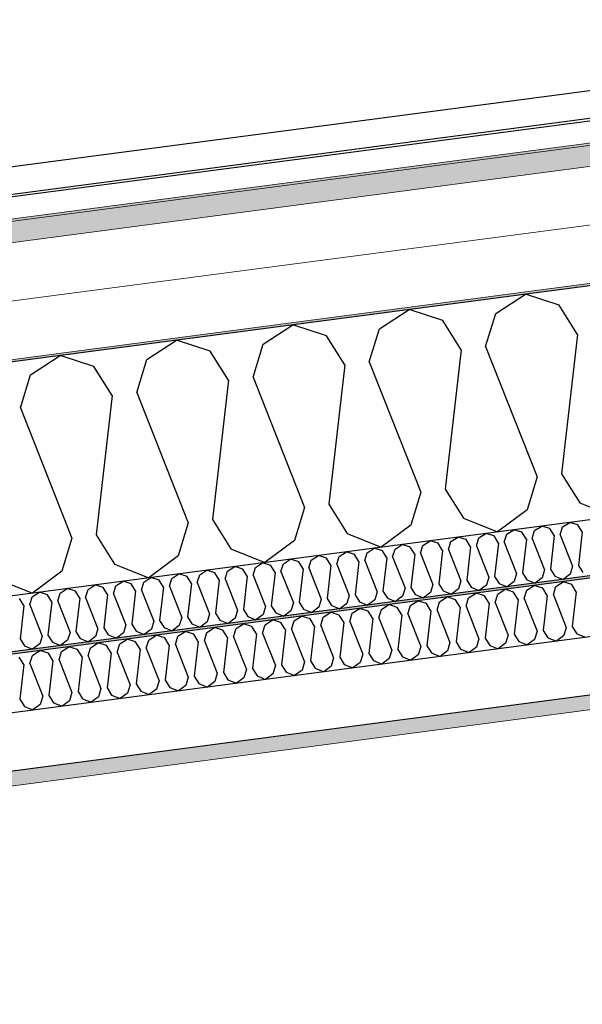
# Model space of a CAD drawing. Header units: millimetres. Extents: x -82116 to -58113, y 850 to 13065.
# Tile 27 of 78: x -72844 to -72358, y 7575 to 8424. Entities that reach past the tile are written whole.
import ezdxf

# ---------------------------------------------------------------- set-up
doc = ezdxf.new("R2010")
doc.units = ezdxf.units.MM
doc.header["$LTSCALE"] = 0.5
doc.header["$MEASUREMENT"] = 0
doc.linetypes.add('PLINE', pattern=[0])
doc.layers.add('236- Innvendig kledning og overflate(Nye konstruksjoner)', color=7, linetype='Continuous', lineweight=0)
doc.layers.add('262- Taktekking(Nye konstruksjoner)', color=7, linetype='Continuous', lineweight=0)
for name, color, linetype in [('256- Faste himlinger og overflatebehandling (Skravur)(Nye konstruksjoner)', 7, 'Continuous'), ('256- Faste himlinger og overflatebehandling(Nye konstruksjoner)', 7, 'Continuous'), ('261- Primærkonstruksjon (tak)', 7, 'Continuous'), ('261- Primærkonstruksjon (tak) (Skravur)', 7, 'Continuous'), ('262- Taktekking (Skravur)(Nye konstruksjoner)', 7, 'Continuous'), ('265- Gesimser_ takrenner og nedløp(Nye konstruksjoner)', 7, 'Continuous'), ('832- Tekst bygning(Nye konstruksjoner)', 7, 'Continuous')]:
    doc.layers.add(name, color=color, linetype=linetype)
doc.dimstyles.new('GENERATED_STYLE__1', dxfattribs={"dimtxt": 0.18, "dimasz": 182.4, "dimexe": 0.18, "dimexo": 0.0625, "dimgap": 0, "dimtad": 0, "dimtih": 1, "dimtoh": 1, "dimdec": 4, "dimzin": 0, "dimdsep": 46, "dimcen": 0.09, "dimadec": 0, "dimazin": 0, "dimtfac": 1, "dimtdec": 4, "dimtmove": 0, "dimatfit": 3, "dimldrblk": 'ARROWHEAD_5', "dimfxl": 1, "dimtolj": 1, "dimtzin": 0, "dimarcsym": 0})

# ---------------------------------------------------------------- blocks, each defined once
blk = doc.blocks.new('*X4')
at = {"layer": '261- Primærkonstruksjon (tak) (Skravur)', "linetype": 'PLINE'}
for p, q in [((-72433, 8170.71), (-72407.32, 8187.28)), ((-72378.22, 8177.92), (-72407.32, 8187.28)), ((-72362.46, 8152.67), (-72378.22, 8177.92)), ((-72533.31, 8157.51), (-72507.62, 8174.07)), ((-72478.52, 8164.72), (-72507.62, 8174.07)), ((-72441.69, 8142.24), (-72433, 8170.71)), ((-72633.61, 8144.3), (-72607.93, 8160.87)), ((-72578.83, 8151.51), (-72607.93, 8160.87)), ((-72462.76, 8139.47), (-72478.52, 8164.72)), ((-72563.07, 8126.26), (-72578.83, 8151.51)), ((-72541.99, 8129.04), (-72533.31, 8157.51)), ((-72362.46, 8152.67), (-72376.22, 8032.53)), ((-72733.92, 8131.09), (-72708.23, 8147.66)), ((-72679.14, 8138.31), (-72708.23, 8147.66)), ((-72642.3, 8115.83), (-72633.61, 8144.3)), ((-72834.23, 8117.89), (-72808.54, 8134.46)), ((-72779.44, 8125.1), (-72808.54, 8134.46)), ((-72663.38, 8113.06), (-72679.14, 8138.31)), ((-72462.76, 8139.47), (-72476.53, 8019.32)), ((-72441.69, 8142.24), (-72397.3, 8029.75)), ((-72742.61, 8102.62), (-72733.92, 8131.09)), ((-72563.07, 8126.26), (-72576.83, 8006.12)), ((-72541.99, 8129.04), (-72497.6, 8016.55)), ((-72842.91, 8089.42), (-72834.23, 8117.89)), ((-72763.68, 8099.85), (-72779.44, 8125.1)), ((-72663.38, 8113.06), (-72677.14, 7992.91)), ((-72642.3, 8115.83), (-72597.91, 8003.34)), ((-72742.61, 8102.62), (-72698.22, 7990.14)), ((-72763.68, 8099.85), (-72777.45, 7979.7)), ((-72842.91, 8089.42), (-72798.52, 7976.93)), ((-72376.22, 8032.53), (-72360.46, 8007.28)), ((-72397.3, 8029.75), (-72405.98, 8001.28)), ((-72497.6, 8016.55), (-72506.29, 7988.08)), ((-72476.53, 8019.32), (-72460.77, 7994.07)), ((-72360.46, 8007.28), (-72331.06, 7995.59)), ((-72597.91, 8003.34), (-72606.6, 7974.87)), ((-72576.83, 8006.12), (-72561.07, 7980.86)), ((-72405.98, 8001.28), (-72431.36, 7982.39)), ((-72698.22, 7990.14), (-72706.9, 7961.67)), ((-72677.14, 7992.91), (-72661.38, 7967.66)), ((-72460.77, 7994.07), (-72431.36, 7982.39)), ((-72506.29, 7988.08), (-72531.67, 7969.18)), ((-72798.52, 7976.93), (-72807.21, 7948.46)), ((-72777.45, 7979.7), (-72761.69, 7954.45)), ((-72606.6, 7974.87), (-72631.98, 7955.98)), ((-72561.07, 7980.86), (-72531.67, 7969.18)), ((-72661.38, 7967.66), (-72631.98, 7955.98)), ((-72706.9, 7961.67), (-72732.28, 7942.77)), ((-72807.21, 7948.46), (-72832.59, 7929.57)), ((-72761.69, 7954.45), (-72732.28, 7942.77)), ((-72861.99, 7941.25), (-72832.59, 7929.57))]:
    blk.add_line(p, q, dxfattribs=at)
blk = doc.blocks.new('*X14')
at = {"layer": '256- Faste himlinger og overflatebehandling (Skravur)(Nye konstruksjoner)', "linetype": 'PLINE'}
for p, q in [((-72375.34, 7986.6), (-72369.17, 7990.58)), ((-72362.19, 7988.33), (-72369.17, 7990.58)), ((-72447.56, 7977.09), (-72441.39, 7981.07)), ((-72434.41, 7978.82), (-72441.39, 7981.07)), ((-72423.48, 7980.26), (-72417.32, 7984.24)), ((-72410.34, 7981.99), (-72417.32, 7984.24)), ((-72406.55, 7975.93), (-72410.34, 7981.99)), ((-72401.5, 7976.6), (-72399.41, 7983.43)), ((-72399.41, 7983.43), (-72393.25, 7987.41)), ((-72386.26, 7985.16), (-72393.25, 7987.41)), ((-72382.48, 7979.1), (-72386.26, 7985.16)), ((-72377.42, 7979.77), (-72375.34, 7986.6)), ((-72358.41, 7982.27), (-72362.19, 7988.33)), ((-72358.41, 7982.27), (-72361.71, 7953.44)), ((-72495.71, 7970.75), (-72489.54, 7974.73)), ((-72482.56, 7972.48), (-72489.54, 7974.73)), ((-72473.72, 7967.09), (-72471.63, 7973.92)), ((-72471.63, 7973.92), (-72465.47, 7977.9)), ((-72458.48, 7975.65), (-72465.47, 7977.9)), ((-72454.7, 7969.59), (-72458.48, 7975.65)), ((-72449.64, 7970.26), (-72447.56, 7977.09)), ((-72430.63, 7972.76), (-72434.41, 7978.82)), ((-72430.63, 7972.76), (-72433.93, 7943.93)), ((-72425.57, 7973.43), (-72423.48, 7980.26)), ((-72425.57, 7973.43), (-72414.92, 7946.43)), ((-72406.55, 7975.93), (-72409.86, 7947.1)), ((-72401.5, 7976.6), (-72390.84, 7949.6)), ((-72382.48, 7979.1), (-72385.78, 7950.27)), ((-72377.42, 7979.77), (-72366.77, 7952.77)), ((-72567.93, 7961.24), (-72561.76, 7965.22)), ((-72554.78, 7962.98), (-72561.76, 7965.22)), ((-72545.94, 7957.58), (-72543.85, 7964.41)), ((-72543.85, 7964.41), (-72537.69, 7968.39)), ((-72530.7, 7966.15), (-72537.69, 7968.39)), ((-72526.92, 7960.08), (-72530.7, 7966.15)), ((-72521.86, 7960.75), (-72519.78, 7967.58)), ((-72519.78, 7967.58), (-72513.61, 7971.56)), ((-72506.63, 7969.31), (-72513.61, 7971.56)), ((-72502.85, 7963.25), (-72506.63, 7969.31)), ((-72497.79, 7963.92), (-72495.71, 7970.75)), ((-72478.77, 7966.42), (-72482.56, 7972.48)), ((-72478.77, 7966.42), (-72482.08, 7937.59)), ((-72473.72, 7967.09), (-72463.06, 7940.09)), ((-72454.7, 7969.59), (-72458, 7940.76)), ((-72449.64, 7970.26), (-72438.99, 7943.26)), ((-72640.15, 7951.74), (-72633.98, 7955.71)), ((-72627, 7953.47), (-72633.98, 7955.71)), ((-72616.07, 7954.91), (-72609.91, 7958.88)), ((-72602.92, 7956.64), (-72609.91, 7958.88)), ((-72599.14, 7950.58), (-72602.92, 7956.64)), ((-72594.08, 7951.24), (-72592, 7958.08)), ((-72592, 7958.08), (-72585.84, 7962.05)), ((-72578.85, 7959.81), (-72585.84, 7962.05)), ((-72575.07, 7953.75), (-72578.85, 7959.81)), ((-72570.01, 7954.41), (-72567.93, 7961.24)), ((-72551, 7956.92), (-72554.78, 7962.98)), ((-72551, 7956.92), (-72554.3, 7928.08)), ((-72545.94, 7957.58), (-72535.28, 7930.58)), ((-72526.92, 7960.08), (-72530.23, 7931.25)), ((-72521.86, 7960.75), (-72511.21, 7933.75)), ((-72502.85, 7963.25), (-72506.15, 7934.42)), ((-72497.79, 7963.92), (-72487.14, 7936.92)), ((-72688.29, 7945.4), (-72682.13, 7949.37)), ((-72675.15, 7947.13), (-72682.13, 7949.37)), ((-72671.36, 7941.07), (-72675.15, 7947.13)), ((-72666.31, 7941.73), (-72664.22, 7948.57)), ((-72664.22, 7948.57), (-72658.06, 7952.54)), ((-72651.07, 7950.3), (-72658.06, 7952.54)), ((-72647.29, 7944.24), (-72651.07, 7950.3)), ((-72642.23, 7944.9), (-72640.15, 7951.74)), ((-72623.22, 7947.41), (-72627, 7953.47)), ((-72623.22, 7947.41), (-72626.52, 7918.57)), ((-72618.16, 7948.07), (-72616.07, 7954.91)), ((-72618.16, 7948.07), (-72607.5, 7921.08)), ((-72599.14, 7950.58), (-72602.45, 7921.74)), ((-72594.08, 7951.24), (-72583.43, 7924.25)), ((-72575.07, 7953.75), (-72578.37, 7924.91)), ((-72570.01, 7954.41), (-72559.36, 7927.41)), ((-72409.86, 7947.1), (-72406.08, 7941.04)), ((-72390.84, 7949.6), (-72392.93, 7942.77)), ((-72385.78, 7950.27), (-72382, 7944.21)), ((-72366.77, 7952.77), (-72368.85, 7945.94)), ((-72361.71, 7953.44), (-72357.93, 7947.37)), ((-72760.51, 7935.89), (-72754.35, 7939.87)), ((-72747.37, 7937.62), (-72754.35, 7939.87)), ((-72738.53, 7932.23), (-72736.44, 7939.06)), ((-72736.44, 7939.06), (-72730.28, 7943.04)), ((-72723.29, 7940.79), (-72730.28, 7943.04)), ((-72719.51, 7934.73), (-72723.29, 7940.79)), ((-72714.45, 7935.4), (-72712.37, 7942.23)), ((-72712.37, 7942.23), (-72706.2, 7946.21)), ((-72699.22, 7943.96), (-72706.2, 7946.21)), ((-72695.44, 7937.9), (-72699.22, 7943.96)), ((-72690.38, 7938.57), (-72688.29, 7945.4)), ((-72671.36, 7941.07), (-72674.67, 7912.23)), ((-72666.31, 7941.73), (-72655.65, 7914.74)), ((-72647.29, 7944.24), (-72650.59, 7915.4)), ((-72642.23, 7944.9), (-72631.58, 7917.91)), ((-72463.06, 7940.09), (-72465.15, 7933.26)), ((-72458, 7940.76), (-72454.22, 7934.7)), ((-72438.99, 7943.26), (-72441.07, 7936.43)), ((-72433.93, 7943.93), (-72430.15, 7937.87)), ((-72417, 7939.6), (-72423.09, 7935.06)), ((-72414.92, 7946.43), (-72417, 7939.6)), ((-72406.08, 7941.04), (-72399.02, 7938.23)), ((-72392.93, 7942.77), (-72399.02, 7938.23)), ((-72382, 7944.21), (-72374.94, 7941.4)), ((-72368.85, 7945.94), (-72374.94, 7941.4)), ((-72832.74, 7926.38), (-72826.57, 7930.36)), ((-72819.59, 7928.11), (-72826.57, 7930.36)), ((-72808.66, 7929.55), (-72802.5, 7933.53)), ((-72795.51, 7931.28), (-72802.5, 7933.53)), ((-72791.73, 7925.22), (-72795.51, 7931.28)), ((-72786.67, 7925.89), (-72784.59, 7932.72)), ((-72784.59, 7932.72), (-72778.42, 7936.7)), ((-72771.44, 7934.45), (-72778.42, 7936.7)), ((-72767.66, 7928.39), (-72771.44, 7934.45)), ((-72762.6, 7929.06), (-72760.51, 7935.89)), ((-72743.58, 7931.56), (-72747.37, 7937.62)), ((-72743.58, 7931.56), (-72746.89, 7902.73)), ((-72738.53, 7932.23), (-72727.87, 7905.23)), ((-72719.51, 7934.73), (-72722.81, 7905.9)), ((-72714.45, 7935.4), (-72703.8, 7908.4)), ((-72695.44, 7937.9), (-72698.74, 7909.06)), ((-72690.38, 7938.57), (-72679.72, 7911.57)), ((-72535.28, 7930.58), (-72537.37, 7923.75)), ((-72530.23, 7931.25), (-72526.44, 7925.19)), ((-72511.21, 7933.75), (-72513.29, 7926.92)), ((-72506.15, 7934.42), (-72502.37, 7928.36)), ((-72489.22, 7930.09), (-72495.31, 7925.56)), ((-72487.14, 7936.92), (-72489.22, 7930.09)), ((-72482.08, 7937.59), (-72478.3, 7931.53)), ((-72478.3, 7931.53), (-72471.24, 7928.72)), ((-72465.15, 7933.26), (-72471.24, 7928.72)), ((-72454.22, 7934.7), (-72447.17, 7931.89)), ((-72441.07, 7936.43), (-72447.17, 7931.89)), ((-72430.15, 7937.87), (-72423.09, 7935.06)), ((-72839.88, 7918.88), (-72843.66, 7924.94)), ((-72834.82, 7919.55), (-72832.74, 7926.38)), ((-72815.8, 7922.05), (-72819.59, 7928.11)), ((-72815.8, 7922.05), (-72819.11, 7893.22)), ((-72810.75, 7922.72), (-72808.66, 7929.55)), ((-72810.75, 7922.72), (-72800.09, 7895.72)), ((-72791.73, 7925.22), (-72795.03, 7896.39)), ((-72786.67, 7925.89), (-72776.02, 7898.89)), ((-72767.66, 7928.39), (-72770.96, 7899.56)), ((-72762.6, 7929.06), (-72751.95, 7902.06)), ((-72602.45, 7921.74), (-72598.66, 7915.68)), ((-72583.43, 7924.25), (-72585.52, 7917.41)), ((-72578.37, 7924.91), (-72574.59, 7918.85)), ((-72559.36, 7927.41), (-72561.44, 7920.58)), ((-72554.3, 7928.08), (-72550.52, 7922.02)), ((-72550.52, 7922.02), (-72543.46, 7919.22)), ((-72537.37, 7923.75), (-72543.46, 7919.22)), ((-72526.44, 7925.19), (-72519.39, 7922.39)), ((-72513.29, 7926.92), (-72519.39, 7922.39)), ((-72502.37, 7928.36), (-72495.31, 7925.56)), ((-72839.88, 7918.88), (-72843.18, 7890.05)), ((-72834.82, 7919.55), (-72824.17, 7892.55)), ((-72655.65, 7914.74), (-72657.74, 7907.9)), ((-72650.59, 7915.4), (-72646.81, 7909.34)), ((-72631.58, 7917.91), (-72633.66, 7911.07)), ((-72626.52, 7918.57), (-72622.74, 7912.51)), ((-72609.59, 7914.24), (-72615.68, 7909.71)), ((-72607.5, 7921.08), (-72609.59, 7914.24)), ((-72598.66, 7915.68), (-72591.61, 7912.88)), ((-72585.52, 7917.41), (-72591.61, 7912.88)), ((-72574.59, 7918.85), (-72567.53, 7916.05)), ((-72561.44, 7920.58), (-72567.53, 7916.05)), ((-72727.87, 7905.23), (-72729.96, 7898.4)), ((-72722.81, 7905.9), (-72719.03, 7899.83)), ((-72703.8, 7908.4), (-72705.88, 7901.57)), ((-72698.74, 7909.06), (-72694.96, 7903)), ((-72681.81, 7904.74), (-72687.9, 7900.2)), ((-72679.72, 7911.57), (-72681.81, 7904.74)), ((-72674.67, 7912.23), (-72670.88, 7906.17)), ((-72670.88, 7906.17), (-72663.83, 7903.37)), ((-72657.74, 7907.9), (-72663.83, 7903.37)), ((-72646.81, 7909.34), (-72639.75, 7906.54)), ((-72633.66, 7911.07), (-72639.75, 7906.54)), ((-72622.74, 7912.51), (-72615.68, 7909.71)), ((-72795.03, 7896.39), (-72791.25, 7890.33)), ((-72776.02, 7898.89), (-72778.1, 7892.06)), ((-72770.96, 7899.56), (-72767.18, 7893.5)), ((-72751.95, 7902.06), (-72754.03, 7895.23)), ((-72746.89, 7902.73), (-72743.11, 7896.67)), ((-72743.11, 7896.67), (-72736.05, 7893.86)), ((-72729.96, 7898.4), (-72736.05, 7893.86)), ((-72719.03, 7899.83), (-72711.97, 7897.03)), ((-72705.88, 7901.57), (-72711.97, 7897.03)), ((-72694.96, 7903), (-72687.9, 7900.2)), ((-72843.18, 7890.05), (-72839.4, 7883.99)), ((-72824.17, 7892.55), (-72826.25, 7885.72)), ((-72819.11, 7893.22), (-72815.33, 7887.16)), ((-72802.18, 7888.89), (-72808.27, 7884.35)), ((-72800.09, 7895.72), (-72802.18, 7888.89)), ((-72791.25, 7890.33), (-72784.19, 7887.52)), ((-72778.1, 7892.06), (-72784.19, 7887.52)), ((-72767.18, 7893.5), (-72760.12, 7890.69)), ((-72754.03, 7895.23), (-72760.12, 7890.69)), ((-72839.4, 7883.99), (-72832.34, 7881.18)), ((-72826.25, 7885.72), (-72832.34, 7881.18)), ((-72815.33, 7887.16), (-72808.27, 7884.35))]:
    blk.add_line(p, q, dxfattribs=at)
blk = doc.blocks.new('*X15')
at = {"layer": '256- Faste himlinger og overflatebehandling (Skravur)(Nye konstruksjoner)', "linetype": 'PLINE'}
for p, q in [((-72381.11, 7935.28), (-72374.68, 7939.42)), ((-72367.41, 7937.08), (-72374.68, 7939.42)), ((-72431.26, 7928.67), (-72424.84, 7932.82)), ((-72417.56, 7930.48), (-72424.84, 7932.82)), ((-72413.62, 7924.16), (-72417.56, 7930.48)), ((-72408.35, 7924.86), (-72406.18, 7931.98)), ((-72406.18, 7931.98), (-72399.76, 7936.12)), ((-72392.49, 7933.78), (-72399.76, 7936.12)), ((-72388.55, 7927.47), (-72392.49, 7933.78)), ((-72383.28, 7928.16), (-72381.11, 7935.28)), ((-72363.47, 7930.77), (-72367.41, 7937.08)), ((-72363.47, 7930.77), (-72366.91, 7900.73)), ((-72506.49, 7918.77), (-72500.07, 7922.91)), ((-72492.79, 7920.57), (-72500.07, 7922.91)), ((-72483.58, 7914.95), (-72481.41, 7922.07)), ((-72481.41, 7922.07), (-72474.99, 7926.21)), ((-72467.72, 7923.87), (-72474.99, 7926.21)), ((-72463.78, 7917.56), (-72467.72, 7923.87)), ((-72458.51, 7918.26), (-72456.33, 7925.37)), ((-72456.33, 7925.37), (-72449.91, 7929.52)), ((-72442.64, 7927.18), (-72449.91, 7929.52)), ((-72438.7, 7920.86), (-72442.64, 7927.18)), ((-72433.43, 7921.56), (-72431.26, 7928.67)), ((-72413.62, 7924.16), (-72417.06, 7894.13)), ((-72408.35, 7924.86), (-72397.26, 7896.74)), ((-72388.55, 7927.47), (-72391.99, 7897.43)), ((-72383.28, 7928.16), (-72372.18, 7900.04)), ((-72556.64, 7912.17), (-72550.22, 7916.31)), ((-72542.95, 7913.97), (-72550.22, 7916.31)), ((-72539.01, 7907.66), (-72542.95, 7913.97)), ((-72533.74, 7908.35), (-72531.56, 7915.47)), ((-72531.56, 7915.47), (-72525.14, 7919.61)), ((-72517.87, 7917.27), (-72525.14, 7919.61)), ((-72513.93, 7910.96), (-72517.87, 7917.27)), ((-72508.66, 7911.65), (-72506.49, 7918.77)), ((-72488.85, 7914.26), (-72492.79, 7920.57)), ((-72488.85, 7914.26), (-72492.29, 7884.22)), ((-72483.58, 7914.95), (-72472.49, 7886.83)), ((-72463.78, 7917.56), (-72467.22, 7887.53)), ((-72458.51, 7918.26), (-72447.41, 7890.13)), ((-72438.7, 7920.86), (-72442.14, 7890.83)), ((-72433.43, 7921.56), (-72422.33, 7893.43)), ((-72631.87, 7902.26), (-72625.45, 7906.41)), ((-72618.17, 7904.07), (-72625.45, 7906.41)), ((-72608.97, 7898.45), (-72606.79, 7905.56)), ((-72606.79, 7905.56), (-72600.37, 7909.71)), ((-72593.1, 7907.37), (-72600.37, 7909.71)), ((-72589.16, 7901.05), (-72593.1, 7907.37)), ((-72583.89, 7901.75), (-72581.72, 7908.87)), ((-72581.72, 7908.87), (-72575.3, 7913.01)), ((-72568.02, 7910.67), (-72575.3, 7913.01)), ((-72564.08, 7904.36), (-72568.02, 7910.67)), ((-72558.81, 7905.05), (-72556.64, 7912.17)), ((-72558.81, 7905.05), (-72547.72, 7876.93)), ((-72539.01, 7907.66), (-72542.45, 7877.62)), ((-72533.74, 7908.35), (-72522.64, 7880.23)), ((-72513.93, 7910.96), (-72517.37, 7880.92)), ((-72508.66, 7911.65), (-72497.56, 7883.53)), ((-72707.1, 7892.36), (-72700.68, 7896.5)), ((-72693.4, 7894.16), (-72700.68, 7896.5)), ((-72682.02, 7895.66), (-72675.6, 7899.8)), ((-72668.33, 7897.46), (-72675.6, 7899.8)), ((-72664.39, 7891.15), (-72668.33, 7897.46)), ((-72659.12, 7891.84), (-72656.95, 7898.96)), ((-72656.95, 7898.96), (-72650.53, 7903.1)), ((-72643.25, 7900.76), (-72650.53, 7903.1)), ((-72639.31, 7894.45), (-72643.25, 7900.76)), ((-72634.04, 7895.15), (-72631.87, 7902.26)), ((-72614.23, 7897.75), (-72618.17, 7904.07)), ((-72614.23, 7897.75), (-72617.68, 7867.72)), ((-72608.97, 7898.45), (-72597.87, 7870.32)), ((-72589.16, 7901.05), (-72592.6, 7871.02)), ((-72583.89, 7901.75), (-72572.79, 7873.63)), ((-72564.08, 7904.36), (-72567.52, 7874.32)), ((-72397.26, 7896.74), (-72399.43, 7889.62)), ((-72391.99, 7897.43), (-72388.05, 7891.12)), ((-72372.18, 7900.04), (-72374.35, 7892.92)), ((-72366.91, 7900.73), (-72362.97, 7894.42)), ((-72757.25, 7885.76), (-72750.83, 7889.9)), ((-72743.56, 7887.56), (-72750.83, 7889.9)), ((-72734.35, 7881.94), (-72732.18, 7889.06)), ((-72732.18, 7889.06), (-72725.76, 7893.2)), ((-72718.48, 7890.86), (-72725.76, 7893.2)), ((-72714.54, 7884.55), (-72718.48, 7890.86)), ((-72709.27, 7885.24), (-72707.1, 7892.36)), ((-72689.46, 7887.85), (-72693.4, 7894.16)), ((-72689.46, 7887.85), (-72692.91, 7857.81)), ((-72684.2, 7888.54), (-72682.02, 7895.66)), ((-72684.2, 7888.54), (-72673.1, 7860.42)), ((-72664.39, 7891.15), (-72667.83, 7861.11)), ((-72659.12, 7891.84), (-72648.02, 7863.72)), ((-72639.31, 7894.45), (-72642.75, 7864.42)), ((-72634.04, 7895.15), (-72622.94, 7867.02)), ((-72447.41, 7890.13), (-72449.58, 7883.02)), ((-72442.14, 7890.83), (-72438.2, 7884.51)), ((-72422.33, 7893.43), (-72424.5, 7886.32)), ((-72417.06, 7894.13), (-72413.12, 7887.82)), ((-72413.12, 7887.82), (-72405.77, 7884.89)), ((-72399.43, 7889.62), (-72405.77, 7884.89)), ((-72388.05, 7891.12), (-72380.7, 7888.2)), ((-72374.35, 7892.92), (-72380.7, 7888.2)), ((-72362.97, 7894.42), (-72355.62, 7891.5)), ((-72832.48, 7875.85), (-72826.06, 7879.99)), ((-72818.79, 7877.65), (-72826.06, 7879.99)), ((-72809.58, 7872.04), (-72807.41, 7879.15)), ((-72807.41, 7879.15), (-72800.99, 7883.3)), ((-72793.71, 7880.96), (-72800.99, 7883.3)), ((-72789.77, 7874.64), (-72793.71, 7880.96)), ((-72784.5, 7875.34), (-72782.33, 7882.45)), ((-72782.33, 7882.45), (-72775.91, 7886.6)), ((-72768.63, 7884.26), (-72775.91, 7886.6)), ((-72764.69, 7877.94), (-72768.63, 7884.26)), ((-72759.43, 7878.64), (-72757.25, 7885.76)), ((-72739.62, 7881.25), (-72743.56, 7887.56)), ((-72739.62, 7881.25), (-72743.06, 7851.21)), ((-72734.35, 7881.94), (-72723.25, 7853.82)), ((-72714.54, 7884.55), (-72717.98, 7854.51)), ((-72709.27, 7885.24), (-72698.17, 7857.12)), ((-72522.64, 7880.23), (-72524.81, 7873.11)), ((-72517.37, 7880.92), (-72513.43, 7874.61)), ((-72497.56, 7883.53), (-72499.73, 7876.41)), ((-72492.29, 7884.22), (-72488.35, 7877.91)), ((-72474.66, 7879.71), (-72481, 7874.99)), ((-72472.49, 7886.83), (-72474.66, 7879.71)), ((-72467.22, 7887.53), (-72463.28, 7881.21)), ((-72463.28, 7881.21), (-72455.93, 7878.29)), ((-72449.58, 7883.02), (-72455.93, 7878.29)), ((-72438.2, 7884.51), (-72430.85, 7881.59)), ((-72424.5, 7886.32), (-72430.85, 7881.59)), ((-72839.92, 7868.04), (-72843.86, 7874.35)), ((-72834.66, 7868.73), (-72832.48, 7875.85)), ((-72814.85, 7871.34), (-72818.79, 7877.65)), ((-72814.85, 7871.34), (-72818.29, 7841.31)), ((-72809.58, 7872.04), (-72798.48, 7843.91)), ((-72789.77, 7874.64), (-72793.21, 7844.61)), ((-72784.5, 7875.34), (-72773.4, 7847.21)), ((-72764.69, 7877.94), (-72768.14, 7847.91)), ((-72759.43, 7878.64), (-72748.33, 7850.52)), ((-72592.6, 7871.02), (-72588.66, 7864.71)), ((-72572.79, 7873.63), (-72574.96, 7866.51)), ((-72567.52, 7874.32), (-72563.58, 7868.01)), ((-72547.72, 7876.93), (-72549.89, 7869.81)), ((-72542.45, 7877.62), (-72538.51, 7871.31)), ((-72538.51, 7871.31), (-72531.16, 7868.39)), ((-72524.81, 7873.11), (-72531.16, 7868.39)), ((-72513.43, 7874.61), (-72506.08, 7871.69)), ((-72499.73, 7876.41), (-72506.08, 7871.69)), ((-72488.35, 7877.91), (-72481, 7874.99)), ((-72839.92, 7868.04), (-72843.37, 7838)), ((-72834.66, 7868.73), (-72823.56, 7840.61)), ((-72648.02, 7863.72), (-72650.19, 7856.6)), ((-72642.75, 7864.42), (-72638.81, 7858.1)), ((-72622.94, 7867.02), (-72625.12, 7859.91)), ((-72617.68, 7867.72), (-72613.74, 7861.4)), ((-72600.04, 7863.21), (-72606.39, 7858.48)), ((-72597.87, 7870.32), (-72600.04, 7863.21)), ((-72588.66, 7864.71), (-72581.31, 7861.79)), ((-72574.96, 7866.51), (-72581.31, 7861.79)), ((-72563.58, 7868.01), (-72556.23, 7865.09)), ((-72549.89, 7869.81), (-72556.23, 7865.09)), ((-72723.25, 7853.82), (-72725.42, 7846.7)), ((-72717.98, 7854.51), (-72714.04, 7848.2)), ((-72698.17, 7857.12), (-72700.35, 7850)), ((-72692.91, 7857.81), (-72688.97, 7851.5)), ((-72673.1, 7860.42), (-72675.27, 7853.3)), ((-72667.83, 7861.11), (-72663.89, 7854.8)), ((-72663.89, 7854.8), (-72656.54, 7851.88)), ((-72650.19, 7856.6), (-72656.54, 7851.88)), ((-72638.81, 7858.1), (-72631.46, 7855.18)), ((-72625.12, 7859.91), (-72631.46, 7855.18)), ((-72613.74, 7861.4), (-72606.39, 7858.48)), ((-72773.4, 7847.21), (-72775.58, 7840.1)), ((-72768.14, 7847.91), (-72764.2, 7841.6)), ((-72748.33, 7850.52), (-72750.5, 7843.4)), ((-72743.06, 7851.21), (-72739.12, 7844.9)), ((-72725.42, 7846.7), (-72731.77, 7841.98)), ((-72714.04, 7848.2), (-72706.69, 7845.28)), ((-72700.35, 7850), (-72706.69, 7845.28)), ((-72688.97, 7851.5), (-72681.61, 7848.58)), ((-72675.27, 7853.3), (-72681.61, 7848.58)), ((-72843.37, 7838), (-72839.43, 7831.69)), ((-72823.56, 7840.61), (-72825.73, 7833.49)), ((-72818.29, 7841.31), (-72814.35, 7834.99)), ((-72800.65, 7836.8), (-72807, 7832.07)), ((-72798.48, 7843.91), (-72800.65, 7836.8)), ((-72793.21, 7844.61), (-72789.27, 7838.29)), ((-72789.27, 7838.29), (-72781.92, 7835.37)), ((-72775.58, 7840.1), (-72781.92, 7835.37)), ((-72764.2, 7841.6), (-72756.84, 7838.68)), ((-72750.5, 7843.4), (-72756.84, 7838.68)), ((-72739.12, 7844.9), (-72731.77, 7841.98)), ((-72839.43, 7831.69), (-72832.07, 7828.77)), ((-72825.73, 7833.49), (-72832.07, 7828.77)), ((-72814.35, 7834.99), (-72807, 7832.07))]:
    blk.add_line(p, q, dxfattribs=at)
blk = doc.blocks.new('ARROWHEAD_5')
at = {"linetype": 'Continuous'}
blk.add_hatch(color=256, dxfattribs=at).paths.add_polyline_path([(-1, 0.2679), (0, 0), (-1, -0.2679)])
blk.add_line((0, 0), (-1, 0), dxfattribs=at)

msp = doc.modelspace()

# ---------------------------------------------------------------- hatches: boundary and pattern name
at = {"layer": '256- Faste himlinger og overflatebehandling (Skravur)(Nye konstruksjoner)', "linetype": 'Continuous'}
msp.add_hatch(color=256, dxfattribs=at).paths.add_polyline_path([(-77605.66, 7252.77), (-77605.66, 7250.75), (-68823.16, 8406.99), (-68823.16, 8409)])
h = msp.add_hatch(dxfattribs=at)
h.set_pattern_fill('Gips', color=256, style=0, pattern_type=2)
h.set_pattern_definition([(7.5, (0, 0), (-11.3039, 85.86164), [0, -50]), (7.5, (19.13, 46.19), (-11.3039, 85.86164), [0, -50])])
h.paths.add_polyline_path([(-77605.66, 7137.28), (-68823.16, 8293.52), (-68823.16, 8306.12), (-77605.66, 7149.89)])
at = {"layer": '262- Taktekking (Skravur)(Nye konstruksjoner)', "linetype": 'Continuous'}
msp.add_hatch(color=256, dxfattribs=at).paths.add_polyline_path([(-78052.35, 7567.15), (-78118.16, 7558.49), (-78118.16, 7556.47), (-64188.16, 9390.39), (-64188.16, 9392.41)])
h = msp.add_hatch(dxfattribs=at)
h.set_pattern_fill('Prikker_tett', color=256, style=0, pattern_type=2)
h.set_pattern_definition([(0, (0, 0), (0, 43.30127), [0, -25]), (0, (12.5, 21.65), (0, 43.30127), [0, -25])])
h.paths.add_polyline_path([(-78118.16, 7435.43), (-64188.16, 9269.35), (-64188.16, 9271.37), (-78118.16, 7437.45)])
at = {"layer": '262- Taktekking(Nye konstruksjoner)', "linetype": 'Continuous'}
msp.add_hatch(color=256, dxfattribs=at).paths.add_polyline_path([(-78118.16, 7538.31), (-64188.16, 9372.23), (-64188.16, 9390.39), (-78118.16, 7556.47)])

# ---------------------------------------------------------------- linework, layer by layer
at = {"layer": '236- Innvendig kledning og overflate(Nye konstruksjoner)', "linetype": 'PLINE'}
msp.add_line((-68823.16, 8293.52), (-77605.66, 7137.28), dxfattribs=at)
at = {"layer": '256- Faste himlinger og overflatebehandling(Nye konstruksjoner)', "linetype": 'PLINE'}
for p, q in [((-68823.16, 8409), (-77605.66, 7252.77)), ((-68823.16, 8406.99), (-77605.66, 7250.75)), ((-68823.16, 8356.55), (-77605.66, 7200.32)), ((-68823.16, 8306.12), (-77605.66, 7149.89))]:
    msp.add_line(p, q, dxfattribs=at)
at = {"layer": '261- Primærkonstruksjon (tak)', "linetype": 'PLINE'}
msp.add_line((-64238.16, 9262.77), (-77818.16, 7474.93), dxfattribs=at)
at = {"layer": '261- Primærkonstruksjon (tak)', "linetype": 'PLINE', "flags": 128}
msp.add_lwpolyline([(-64388.16, 9041.3), (-68523.16, 8496.91), (-68535.66, 8495.27), (-68538.16, 8494.94), (-68548.16, 8493.62), (-68648.16, 8480.46), (-68698.16, 8473.87), (-68798.16, 8460.71), (-68810.66, 8459.06), (-68823.16, 8457.42), (-77605.66, 7301.18)], dxfattribs=at)
at = {"layer": '262- Taktekking(Nye konstruksjoner)', "linetype": 'PLINE'}
for p, q in [((-64188.16, 9392.41), (-78118.16, 7558.49)), ((-64188.16, 9390.39), (-78118.16, 7556.47)), ((-64188.16, 9372.23), (-78118.16, 7538.31)), ((-64188.16, 9321.8), (-78118.16, 7487.88)), ((-64188.16, 9271.37), (-78118.16, 7437.45))]:
    msp.add_line(p, q, dxfattribs=at)
at = {"layer": '265- Gesimser_ takrenner og nedløp(Nye konstruksjoner)', "linetype": 'PLINE'}
for p, q in [((-78118.16, 7603.93), (-69103.16, 8790.77)), ((-69103.16, 8766.48), (-78118.16, 7579.64)), ((-78118.16, 7577.83), (-69103.16, 8764.68))]:
    msp.add_line(p, q, dxfattribs=at)

# ---------------------------------------------------------------- block references
at = {"layer": '256- Faste himlinger og overflatebehandling(Nye konstruksjoner)'}
for name in ['*X14', '*X15']:
    msp.add_blockref(name, (0, 0), dxfattribs=at)
at = {"layer": '261- Primærkonstruksjon (tak)'}
msp.add_blockref('*X4', (0, 0), dxfattribs=at)

# ---------------------------------------------------------------- leaders
at = {"layer": '832- Tekst bygning(Nye konstruksjoner)', "linetype": 'PLINE', "annotation_type": 0, "has_hookline": 1, "hookline_direction": 0, "text_width": 2423.6}
msp.add_leader([(-73897.48, 7688.51), (-73637.91, 7072.61), (-73698.54, 7027.19), (-73516.14, 7027.19)], dimstyle='GENERATED_STYLE__1', dxfattribs=at)

doc.saveas('drawing.dxf')
